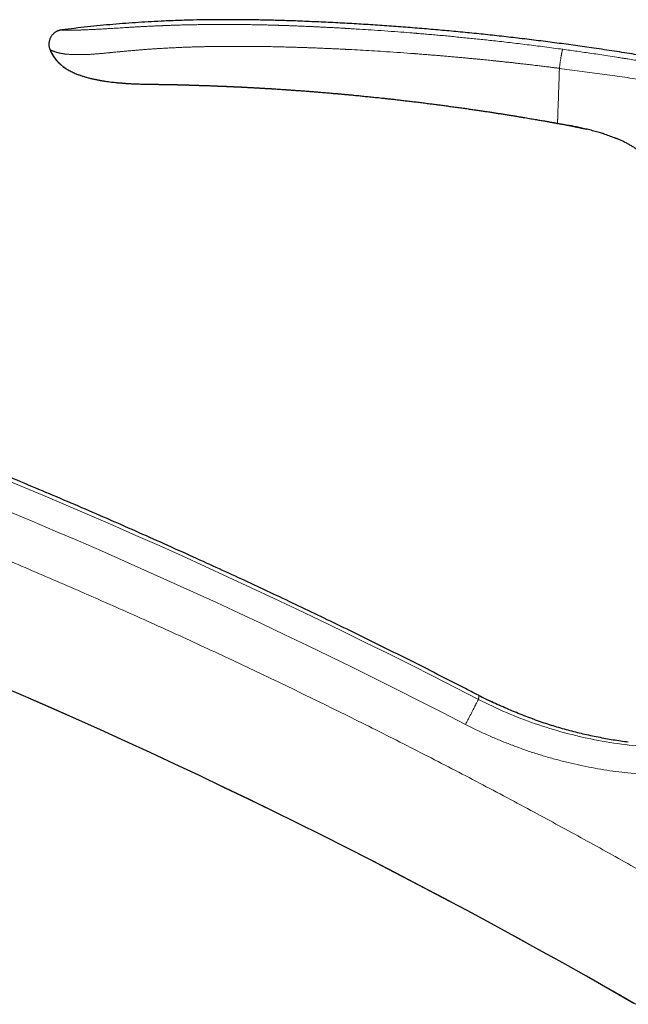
# Model space of a CAD drawing. Header units: millimetres. Extents: x 8 to 961, y 12 to 886.
# Tile 8 of 56: x 161 to 224, y 709 to 810. Entities that reach past the tile are written whole.
import ezdxf

# ---------------------------------------------------------------- set-up
doc = ezdxf.new("R2010")
doc.units = ezdxf.units.MM

msp = doc.modelspace()

# ---------------------------------------------------------------- linework, layer by layer
at = {"color": 7, "linetype": 'Continuous', "lineweight": 30}
for p, q in [((174.14, 803.43), (174.16, 803.43)), ((216.5, 799.41), (216.5, 799.41)), ((222.5, 797.89), (222.58, 797.85)), ((209.73, 740.08), (209.29, 740.29)), ((214.12, 738.26), (213.87, 738.35))]:
    msp.add_line(p, q, dxfattribs=at)
at = {"color": 252, "linetype": 'Continuous', "lineweight": 0}
for p, q in [((209.29, 740.29), (209.41, 740.23)), ((213.82, 738.37), (214.12, 738.26))]:
    msp.add_line(p, q, dxfattribs=at)
at = {"color": 7, "linetype": 'Continuous', "lineweight": 30, "flags": 128}
msp.add_lwpolyline([(174.17, 803.43), (174.17, 803.43), (174.17, 803.43), (174.17, 803.43), (174.17, 803.43), (174.16, 803.43), (174.16, 803.43), (174.16, 803.43), (174.16, 803.43), (174.16, 803.43), (174.16, 803.43), (174.16, 803.43), (174.16, 803.43), (174.16, 803.43), (174.16, 803.43)], dxfattribs=at)
at = {"color": 252, "linetype": 'Continuous', "lineweight": 0}
for radius, start, end in [(634.92, 62.65072, 77.64706), (632.03, 62.65067, 77.64706), (615.24, 59.97503, 76.68912)]:
    msp.add_arc((-83.31, 176.37), radius, start, end, dxfattribs=at)
at = {"color": 7, "linetype": 'Continuous', "lineweight": 30}
msp.add_arc((-83.31, 176.37), 615.21, 59.9966, 76.65628, dxfattribs=at)
for points, knots in [([(273.05, 793.76), (272.44, 793.99), (271.21, 794.44), (269.37, 795.09), (267.52, 795.73), (265.67, 796.36), (263.83, 796.96), (262.01, 797.55), (260.19, 798.12), (258.37, 798.68), (256.53, 799.22), (254.68, 799.76), (252.82, 800.28), (250.96, 800.79), (249.09, 801.28), (247.23, 801.76), (245.36, 802.23), (243.49, 802.68), (241.62, 803.12), (239.75, 803.54), (237.87, 803.95), (236, 804.35), (234.12, 804.73), (232.24, 805.1), (230.29, 805.46), (228.29, 805.83), (226.21, 806.18), (224.14, 806.53), (222.06, 806.85), (220.04, 807.15), (218.09, 807.43), (216.2, 807.68), (214.3, 807.92), (212.41, 808.15), (210.52, 808.37), (208.65, 808.57), (206.78, 808.75), (204.91, 808.93), (203.03, 809.09), (201.13, 809.25), (199.21, 809.39), (197.3, 809.52), (195.38, 809.64), (193.46, 809.74), (191.54, 809.83), (189.75, 809.91), (188.11, 809.96), (186.6, 810), (185.09, 810.03), (183.58, 810.04), (182.08, 810.04), (180.59, 810.03), (179.11, 810.01), (177.63, 809.96), (176.2, 809.91), (174.83, 809.84), (173.51, 809.76), (172.2, 809.67), (170.88, 809.56), (169.57, 809.44), (168.26, 809.3), (166.94, 809.16), (166.07, 809.04), (165.64, 808.99)], [0, 0, 0, 0, 0.0179414, 0.0358465, 0.0537166, 0.0715534, 0.0893581, 0.1068151, 0.124244, 0.1416461, 0.1590228, 0.1767293, 0.1944121, 0.2120727, 0.2297122, 0.2473323, 0.2649342, 0.2825192, 0.3000887, 0.3176441, 0.3351866, 0.3527175, 0.3702382, 0.3877499, 0.4052538, 0.4245006, 0.4437412, 0.4629772, 0.4822102, 0.5014417, 0.5188868, 0.536333, 0.5537816, 0.5712334, 0.5886896, 0.6058394, 0.6229954, 0.6401586, 0.6573299, 0.6748616, 0.6924047, 0.7099606, 0.7275301, 0.7451114, 0.762702, 0.7802998, 0.7941, 0.8079015, 0.8217028, 0.8355024, 0.8492989, 0.8628451, 0.8763866, 0.8899228, 0.9034535, 0.9155297, 0.9276015, 0.9396697, 0.9517354, 0.9637999, 0.9758647, 0.9879309, 1, 1, 1, 1]), ([(165.64, 808.99), (165.6, 808.98), (165.54, 808.97), (165.44, 808.96), (165.34, 808.93), (165.24, 808.9), (165.14, 808.85), (165.03, 808.79), (164.93, 808.73), (164.84, 808.65), (164.74, 808.57), (164.66, 808.48), (164.59, 808.38), (164.52, 808.28), (164.46, 808.18), (164.42, 808.07), (164.38, 807.96), (164.35, 807.85), (164.32, 807.74), (164.31, 807.63), (164.31, 807.52), (164.31, 807.41), (164.33, 807.3), (164.35, 807.19), (164.39, 807.08), (164.42, 807), (164.43, 806.97)], [0, 0, 0, 0, 0.035118, 0.071103, 0.108585, 0.147906, 0.189133, 0.232078, 0.276351, 0.321427, 0.366741, 0.411782, 0.456183, 0.499801, 0.542759, 0.585241, 0.627315, 0.668975, 0.710201, 0.751008, 0.791494, 0.831862, 0.872434, 0.913638, 0.955977, 1, 1, 1, 1]), ([(164.45, 806.96), (164.45, 806.96), (164.44, 806.96), (164.43, 806.96), (164.43, 806.97), (164.43, 806.97)], [0, 0, 0, 0, 0.046493, 0.52793, 1, 1, 1, 1]), ([(164.43, 806.97), (164.46, 806.9), (164.51, 806.76), (164.62, 806.55), (164.73, 806.36), (164.85, 806.17), (164.99, 805.99), (165.15, 805.8), (165.32, 805.61), (165.53, 805.43), (165.74, 805.25), (165.93, 805.11), (166.05, 805.04), (166.1, 805.01)], [0, 0, 0, 0, 0.086476, 0.172894, 0.259371, 0.345982, 0.432764, 0.519722, 0.624257, 0.728912, 0.833548, 0.938001, 1, 1, 1, 1]), ([(164.45, 806.96), (164.46, 806.91), (164.5, 806.82), (164.57, 806.69), (164.63, 806.56), (164.7, 806.44), (164.77, 806.33), (164.84, 806.22), (164.9, 806.13), (164.97, 806.04), (165.03, 805.96), (165.1, 805.87), (165.18, 805.78), (165.27, 805.68), (165.37, 805.59), (165.47, 805.49), (165.57, 805.39), (165.69, 805.3), (165.81, 805.21), (165.95, 805.1), (166.11, 805), (166.29, 804.88), (166.49, 804.78), (166.69, 804.68), (166.9, 804.58), (167.14, 804.48), (167.43, 804.37), (167.76, 804.26), (168.09, 804.16), (168.42, 804.07), (168.76, 803.98), (169.1, 803.91), (169.44, 803.84), (169.78, 803.78), (170.11, 803.73), (170.42, 803.69), (170.72, 803.65), (171.01, 803.62), (171.24, 803.59), (171.42, 803.58), (171.54, 803.57), (171.66, 803.56), (171.79, 803.55), (171.92, 803.54), (172.07, 803.52), (172.22, 803.51), (172.39, 803.5), (172.58, 803.49), (172.8, 803.48), (173.04, 803.47), (173.3, 803.46), (173.58, 803.45), (173.87, 803.44), (174.07, 803.43), (174.17, 803.43)], [0, 0, 0, 0, 0.013663, 0.027463, 0.040563, 0.053004, 0.064825, 0.076073, 0.086798, 0.097061, 0.106927, 0.116474, 0.130405, 0.144238, 0.158066, 0.171921, 0.185836, 0.199841, 0.213963, 0.228227, 0.247517, 0.267203, 0.287368, 0.307941, 0.328604, 0.34934, 0.380566, 0.411897, 0.443277, 0.474706, 0.50632, 0.538026, 0.569803, 0.600881, 0.630942, 0.659475, 0.687025, 0.713589, 0.739162, 0.750297, 0.761233, 0.771975, 0.783272, 0.795627, 0.808793, 0.822978, 0.838185, 0.854411, 0.875059, 0.897153, 0.920694, 0.945682, 0.972117, 1, 1, 1, 1]), ([(174.16, 803.43), (174.17, 803.43), (174.17, 803.43), (174.2, 803.43), (174.24, 803.43), (174.3, 803.43), (174.38, 803.43), (174.47, 803.43), (174.58, 803.43), (174.7, 803.43), (174.84, 803.42), (174.98, 803.42), (175.12, 803.42), (175.27, 803.42), (175.43, 803.42), (175.59, 803.41), (175.76, 803.41), (175.95, 803.41), (176.14, 803.4), (176.33, 803.4), (176.51, 803.4), (176.62, 803.39), (176.67, 803.39)], [0, 0, 0, 0, 0.055634, 0.111155, 0.166764, 0.222663, 0.27905, 0.335258, 0.390911, 0.446208, 0.501349, 0.55654, 0.602157, 0.647701, 0.693302, 0.739086, 0.78518, 0.831707, 0.877054, 0.92257, 0.968356, 1, 1, 1, 1]), ([(176.66, 803.39), (176.68, 803.39), (176.72, 803.39), (176.79, 803.39), (176.86, 803.39), (176.92, 803.39), (176.98, 803.39), (177.04, 803.39), (177.09, 803.38), (177.15, 803.38), (177.19, 803.38), (177.23, 803.38), (177.27, 803.38), (177.33, 803.38), (177.38, 803.38), (177.45, 803.38), (177.5, 803.38), (177.56, 803.37), (177.61, 803.37), (177.66, 803.37), (177.71, 803.37), (177.77, 803.37), (177.86, 803.37), (177.95, 803.36), (178.05, 803.36), (178.14, 803.36), (178.22, 803.36), (178.28, 803.36), (178.33, 803.35), (178.38, 803.35), (178.44, 803.35), (178.51, 803.35), (178.59, 803.35), (178.66, 803.35), (178.72, 803.34), (178.76, 803.34), (178.79, 803.34), (178.81, 803.34), (178.84, 803.34), (178.86, 803.34), (178.89, 803.34), (178.93, 803.34), (179, 803.34), (179.1, 803.33), (179.21, 803.33), (179.35, 803.32), (179.5, 803.32), (179.65, 803.31), (179.81, 803.31), (179.96, 803.3), (180.13, 803.3), (180.29, 803.29), (180.46, 803.29), (180.63, 803.28), (180.79, 803.28), (180.95, 803.27), (181.08, 803.26), (181.21, 803.26), (181.3, 803.26), (181.37, 803.25), (181.42, 803.25), (181.47, 803.25), (181.51, 803.25), (181.54, 803.25), (181.6, 803.24), (181.67, 803.24), (181.77, 803.24), (181.88, 803.23), (182.01, 803.23), (182.14, 803.22), (182.28, 803.22), (182.4, 803.21), (182.49, 803.21), (182.57, 803.2), (182.63, 803.2), (182.69, 803.2), (182.73, 803.2), (182.77, 803.2), (182.82, 803.19), (182.87, 803.19), (182.93, 803.19), (183, 803.19), (183.07, 803.18), (183.15, 803.18), (183.22, 803.18), (183.28, 803.17), (183.33, 803.17), (183.38, 803.17), (183.43, 803.17), (183.49, 803.16), (183.57, 803.16), (183.66, 803.16), (183.77, 803.15), (183.86, 803.15), (183.94, 803.14), (184.01, 803.14), (184.06, 803.14), (184.13, 803.13), (184.21, 803.13), (184.32, 803.12), (184.44, 803.12), (184.57, 803.11), (184.7, 803.1), (184.83, 803.1), (184.96, 803.09), (185.09, 803.08), (185.22, 803.08), (185.34, 803.07), (185.46, 803.06), (185.57, 803.06), (185.68, 803.05), (185.79, 803.04), (185.89, 803.04), (185.98, 803.03), (186.06, 803.03), (186.12, 803.03), (186.18, 803.02), (186.24, 803.02), (186.31, 803.01), (186.39, 803.01), (186.49, 803), (186.6, 803), (186.72, 802.99), (186.81, 802.99), (186.85, 802.98)], [0, 0, 0, 0, 0.008181, 0.015517, 0.022519, 0.029434, 0.036284, 0.042984, 0.049183, 0.05457, 0.059943, 0.063695, 0.068055, 0.073539, 0.080135, 0.086911, 0.09311, 0.098298, 0.10387, 0.108989, 0.113994, 0.119554, 0.128826, 0.138657, 0.148414, 0.157825, 0.166553, 0.171715, 0.176199, 0.18124, 0.186984, 0.193667, 0.201392, 0.209899, 0.214781, 0.218511, 0.221172, 0.223607, 0.226037, 0.228461, 0.23088, 0.2333, 0.241199, 0.250731, 0.261902, 0.274719, 0.28919, 0.305324, 0.319173, 0.334055, 0.349972, 0.366853, 0.383189, 0.398376, 0.415074, 0.430103, 0.443459, 0.45514, 0.465149, 0.470797, 0.475728, 0.479944, 0.483445, 0.487033, 0.491426, 0.498858, 0.508012, 0.519021, 0.531837, 0.545108, 0.558203, 0.571122, 0.578994, 0.586438, 0.592842, 0.598196, 0.602499, 0.605635, 0.609758, 0.614917, 0.621035, 0.627235, 0.634886, 0.642268, 0.649317, 0.655309, 0.660048, 0.663994, 0.668799, 0.674572, 0.681311, 0.691324, 0.701735, 0.712529, 0.719068, 0.725419, 0.730828, 0.735267, 0.743827, 0.754884, 0.767178, 0.779657, 0.792054, 0.803817, 0.816877, 0.829176, 0.841844, 0.855246, 0.865309, 0.875626, 0.886194, 0.89701, 0.907533, 0.916477, 0.923956, 0.928865, 0.93433, 0.94035, 0.947196, 0.955342, 0.964616, 0.975151, 0.986946, 1, 1, 1, 1]), ([(186.85, 802.98), (186.9, 802.98), (186.99, 802.97), (187.12, 802.97), (187.43, 802.95), (187.79, 802.92), (188.12, 802.9), (188.24, 802.89), (188.27, 802.89), (188.3, 802.89), (188.33, 802.89), (188.36, 802.89), (188.39, 802.88), (188.41, 802.88), (188.46, 802.88), (188.53, 802.88), (188.63, 802.87), (188.74, 802.86), (188.87, 802.85), (189.02, 802.84), (189.18, 802.83), (189.35, 802.82), (189.54, 802.8), (189.75, 802.79), (189.96, 802.77), (190.2, 802.76), (190.44, 802.74), (190.7, 802.72), (190.96, 802.7), (191.15, 802.68), (191.25, 802.68), (191.27, 802.68), (191.29, 802.67), (191.31, 802.67), (191.32, 802.67), (191.4, 802.67), (191.52, 802.66), (191.7, 802.64), (191.89, 802.63), (192.1, 802.61), (192.34, 802.59), (192.58, 802.57), (192.84, 802.55), (193.11, 802.53), (193.35, 802.5), (193.57, 802.48), (193.75, 802.47), (193.9, 802.46), (193.99, 802.45), (194.02, 802.44), (194.03, 802.44), (194.04, 802.44), (194.05, 802.44), (194.06, 802.44), (194.09, 802.44), (194.15, 802.43), (194.23, 802.43), (194.34, 802.42), (194.46, 802.41), (194.6, 802.39), (194.75, 802.38), (194.92, 802.36), (195.1, 802.35), (195.31, 802.33), (195.53, 802.31), (195.76, 802.28), (195.99, 802.26), (196.24, 802.24), (196.5, 802.21), (196.78, 802.18), (197.06, 802.15), (197.36, 802.12), (197.67, 802.09), (197.98, 802.06), (198.31, 802.03), (198.64, 801.99), (199, 801.95), (199.38, 801.91), (199.81, 801.86), (200.27, 801.81), (200.75, 801.75), (201.25, 801.69), (201.77, 801.63), (202.3, 801.57), (202.85, 801.5), (203.3, 801.44), (203.65, 801.4), (203.88, 801.37), (204.11, 801.34), (204.35, 801.31), (204.59, 801.28), (204.83, 801.24), (205.07, 801.21), (205.42, 801.16), (205.87, 801.1), (206.41, 801.03), (206.93, 800.96), (207.44, 800.88), (207.94, 800.81), (208.41, 800.74), (208.86, 800.67), (209.29, 800.61), (209.71, 800.55), (210.11, 800.48), (210.52, 800.42), (210.93, 800.36), (211.33, 800.29), (211.73, 800.23), (212.1, 800.17), (212.46, 800.11), (212.81, 800.05), (213.14, 800), (213.45, 799.94), (213.76, 799.89), (214.05, 799.84), (214.32, 799.8), (214.57, 799.75), (214.81, 799.71), (215.04, 799.67), (215.24, 799.64), (215.43, 799.6), (215.6, 799.57), (215.75, 799.55), (215.89, 799.52), (216.01, 799.5), (216.11, 799.48), (216.2, 799.47), (216.28, 799.45), (216.34, 799.44), (216.39, 799.43), (216.43, 799.42), (216.47, 799.42), (216.49, 799.41), (216.5, 799.41)], [0, 0, 0, 0, 0.004785, 0.009064, 0.013211, 0.035781, 0.045711, 0.046687, 0.047662, 0.048637, 0.049613, 0.050588, 0.051563, 0.052539, 0.053233, 0.05607, 0.059412, 0.063259, 0.067611, 0.072468, 0.077829, 0.083696, 0.090068, 0.096944, 0.104326, 0.112067, 0.120295, 0.12901, 0.138213, 0.146852, 0.14789, 0.148439, 0.148991, 0.149545, 0.150102, 0.150662, 0.156834, 0.162613, 0.168646, 0.176157, 0.184028, 0.192258, 0.200847, 0.209795, 0.219101, 0.22544, 0.231936, 0.237781, 0.240392, 0.240735, 0.241079, 0.241424, 0.241768, 0.242113, 0.242459, 0.244747, 0.247651, 0.251171, 0.255308, 0.259858, 0.264976, 0.270662, 0.276916, 0.283738, 0.291128, 0.299085, 0.306878, 0.315148, 0.323895, 0.33312, 0.342821, 0.353, 0.363115, 0.373661, 0.384637, 0.396045, 0.407883, 0.420153, 0.435166, 0.450778, 0.466988, 0.483797, 0.501205, 0.51921, 0.537815, 0.557018, 0.564725, 0.572526, 0.580418, 0.588403, 0.59648, 0.60465, 0.612912, 0.621266, 0.639932, 0.658127, 0.675852, 0.693106, 0.709889, 0.726202, 0.741152, 0.755683, 0.769796, 0.783491, 0.796768, 0.811091, 0.824893, 0.838174, 0.850935, 0.863174, 0.874891, 0.886088, 0.896764, 0.907098, 0.916893, 0.926147, 0.934861, 0.943034, 0.950536, 0.957517, 0.963976, 0.969915, 0.974861, 0.979377, 0.983462, 0.987117, 0.990341, 0.992698, 0.994757, 0.996516, 0.997976, 0.999138, 1, 1, 1, 1]), ([(208.4, 740.74), (207.88, 741.01), (206.46, 741.74), (204.13, 742.93), (201.4, 744.3), (198.67, 745.66), (195.94, 747.01), (193.24, 748.32), (190.6, 749.59), (188, 750.83), (185.4, 752.05), (182.79, 753.26), (180.07, 754.5), (177.25, 755.78), (174.32, 757.09), (171.38, 758.39), (168.44, 759.67), (165.49, 760.93), (162.53, 762.18), (159.57, 763.41), (156.6, 764.63), (153.62, 765.84), (150.64, 767.03), (147.65, 768.2), (144.66, 769.36), (141.66, 770.51), (138.66, 771.64), (135.65, 772.75), (132.58, 773.87), (129.46, 774.98), (126.29, 776.1), (123.11, 777.2), (119.93, 778.29), (116.74, 779.35), (113.6, 780.39), (110.49, 781.39), (107.43, 782.36), (104.37, 783.32), (101.3, 784.26), (98.23, 785.18), (95.15, 786.09), (92.06, 786.99), (88.93, 787.88), (85.74, 788.77), (82.49, 789.66), (79.24, 790.53), (75.99, 791.38), (72.73, 792.21), (69.47, 793.03), (66.2, 793.83), (62.93, 794.61), (59.66, 795.38), (56.38, 796.13), (53.1, 796.86), (49.87, 797.56), (46.71, 798.23), (43.6, 798.87), (40.5, 799.49), (37.76, 800.03), (36.05, 800.36), (35.38, 800.48)], [0, 0, 0, 0, 0.009534, 0.026141, 0.042749, 0.059357, 0.075965, 0.092573, 0.108232, 0.123891, 0.13955, 0.155208, 0.170867, 0.188344, 0.20582, 0.223296, 0.240773, 0.258249, 0.275726, 0.293202, 0.310678, 0.328155, 0.345631, 0.363108, 0.380584, 0.39806, 0.415537, 0.433013, 0.45049, 0.468798, 0.487107, 0.505416, 0.523724, 0.542033, 0.560341, 0.577818, 0.595294, 0.612771, 0.630247, 0.647723, 0.6652, 0.682676, 0.700153, 0.718461, 0.73677, 0.755078, 0.773387, 0.791696, 0.810004, 0.828313, 0.846621, 0.86493, 0.883239, 0.901547, 0.919856, 0.937118, 0.954381, 0.971643, 0.988906, 1, 1, 1, 1]), ([(216.5, 799.41), (216.5, 799.41), (216.54, 799.4), (216.64, 799.39), (216.77, 799.36), (216.91, 799.34), (217.06, 799.31), (217.22, 799.28), (217.38, 799.25), (217.53, 799.22), (217.67, 799.2), (217.81, 799.17), (217.94, 799.14), (218.06, 799.12), (218.16, 799.1), (218.26, 799.08), (218.33, 799.06), (218.4, 799.05), (218.45, 799.04), (218.5, 799.03), (218.54, 799.02), (218.59, 799.01), (218.62, 799.01), (218.66, 799), (218.69, 798.99), (218.71, 798.99), (218.72, 798.99), (218.72, 798.98), (218.72, 798.98), (218.72, 798.98)], [0, 0, 0, 0, 0.003641, 0.043659, 0.087242, 0.133366, 0.183316, 0.234321, 0.285755, 0.332332, 0.378223, 0.422955, 0.466111, 0.507366, 0.54017, 0.571562, 0.601725, 0.623772, 0.645591, 0.667496, 0.689786, 0.720508, 0.752753, 0.786762, 0.833236, 0.882791, 0.935232, 0.990239, 1, 1, 1, 1]), ([(219.27, 798.86), (219.09, 798.9), (218.72, 798.98), (218.2, 799.09), (217.87, 799.16), (217.72, 799.19)], [0, 0, 0, 0, 0.354107, 0.711047, 1, 1, 1, 1]), ([(218.64, 799), (218.64, 799), (218.64, 799), (218.65, 799), (218.67, 798.99), (218.69, 798.99), (218.72, 798.98), (218.75, 798.98), (218.8, 798.97), (218.85, 798.96), (218.9, 798.94), (218.96, 798.93), (219.01, 798.92), (219.07, 798.91), (219.15, 798.89), (219.24, 798.87), (219.35, 798.84), (219.43, 798.83), (219.47, 798.82)], [0, 0, 0, 0, 0.0959703, 0.1913112, 0.2821795, 0.3479126, 0.4109669, 0.4714664, 0.529677, 0.5860357, 0.6411753, 0.6822408, 0.7235149, 0.7654734, 0.8086281, 0.8689248, 0.933404, 1, 1, 1, 1]), ([(221.27, 798.33), (221.15, 798.36), (220.86, 798.46), (220.37, 798.59), (219.83, 798.73), (219.46, 798.82), (219.28, 798.86)], [0, 0, 0, 0, 0.177408, 0.452307, 0.727299, 1, 1, 1, 1]), ([(221.22, 798.34), (221.31, 798.31), (221.5, 798.25), (221.77, 798.16), (222.05, 798.06), (222.32, 797.96), (222.49, 797.89), (222.58, 797.85)], [0, 0, 0, 0, 0.200571, 0.401445, 0.602871, 0.804778, 1, 1, 1, 1]), ([(224.95, 796.49), (224.86, 796.56), (224.68, 796.7), (224.39, 796.91), (224.08, 797.1), (223.77, 797.28), (223.45, 797.45), (223.12, 797.61), (222.8, 797.76), (222.58, 797.85), (222.48, 797.89)], [0, 0, 0, 0, 0.117663, 0.244801, 0.371926, 0.499076, 0.626245, 0.753398, 0.880543, 1, 1, 1, 1]), ([(208.4, 740.74), (208.65, 740.61), (208.95, 740.46), (209.25, 740.32), (209.29, 740.29)], [0, 0, 0, 0, 0.847551, 1, 1, 1, 1]), ([(214.12, 738.26), (214.04, 738.29), (213.68, 738.41), (213.07, 738.65), (212.27, 738.96), (211.49, 739.29), (210.71, 739.63), (209.97, 739.96), (209.5, 740.19), (209.29, 740.29)], [0, 0, 0, 0, 0.051544, 0.214137, 0.376721, 0.539306, 0.701902, 0.864517, 1, 1, 1, 1]), ([(214.12, 738.26), (214.25, 738.22), (214.63, 738.08), (215.27, 737.87), (216.02, 737.63), (216.79, 737.4), (217.56, 737.19), (218.33, 736.99), (219.1, 736.8), (219.88, 736.63), (220.66, 736.47), (221.43, 736.32), (222.2, 736.19), (222.98, 736.07), (223.5, 736), (223.76, 735.97)], [0, 0, 0, 0, 0.0415753, 0.1217564, 0.2019542, 0.2821729, 0.3624168, 0.4426899, 0.5229964, 0.6033404, 0.6837256, 0.7627196, 0.8417608, 0.9208531, 1, 1, 1, 1])]:
    msp.add_open_spline(points, degree=3, knots=knots, dxfattribs=at)
at = {"color": 252, "linetype": 'Continuous', "lineweight": 0}
for points, knots in [([(165.64, 808.99), (165.64, 808.99), (165.64, 808.99), (165.66, 808.99), (165.68, 808.99), (165.72, 808.98), (165.76, 808.98), (165.8, 808.98), (165.83, 808.98), (165.84, 808.98), (165.85, 808.98), (165.86, 808.98), (165.88, 808.98), (165.89, 808.98), (165.9, 808.98), (165.93, 808.98), (165.98, 808.98), (166.05, 808.97), (166.12, 808.97), (166.2, 808.97), (166.29, 808.97), (166.37, 808.97), (166.46, 808.97), (166.55, 808.97), (166.65, 808.97), (166.74, 808.97), (166.79, 808.97), (166.81, 808.97), (166.82, 808.97), (166.84, 808.97), (166.85, 808.97), (166.87, 808.97), (166.92, 808.97), (167.02, 808.97), (167.17, 808.98), (167.33, 808.98), (167.49, 808.98), (167.66, 808.99), (167.84, 809), (168.03, 809), (168.23, 809.01), (168.43, 809.02), (168.65, 809.03), (168.87, 809.04), (169.08, 809.05), (169.29, 809.06), (169.5, 809.07), (169.72, 809.09), (169.94, 809.1), (170.16, 809.11), (170.32, 809.12), (170.43, 809.13), (170.49, 809.13), (170.54, 809.14), (170.6, 809.14), (170.66, 809.14), (170.8, 809.15), (171.01, 809.16), (171.31, 809.18), (171.62, 809.2), (171.95, 809.22), (172.22, 809.24), (172.43, 809.25), (172.57, 809.26), (172.7, 809.27), (172.81, 809.27), (172.98, 809.28), (173.18, 809.3), (173.47, 809.31), (173.8, 809.33), (174.18, 809.35), (174.57, 809.37), (174.98, 809.39), (175.4, 809.41), (175.72, 809.42), (175.92, 809.43), (176, 809.43), (176.08, 809.44), (176.16, 809.44), (176.23, 809.44), (176.35, 809.45), (176.52, 809.45), (176.75, 809.46), (176.98, 809.47), (177.21, 809.48), (177.44, 809.48), (177.69, 809.49), (177.94, 809.5), (178.21, 809.51), (178.48, 809.51), (178.77, 809.52), (179.06, 809.53), (179.34, 809.53), (179.55, 809.53), (179.7, 809.54), (179.79, 809.54), (179.88, 809.54), (179.96, 809.54), (180.15, 809.54), (180.45, 809.55), (180.89, 809.55), (181.34, 809.55), (181.8, 809.56), (182.28, 809.56), (182.78, 809.55), (183.29, 809.55), (183.79, 809.55), (184.28, 809.54), (184.77, 809.54), (185.26, 809.53), (185.75, 809.52), (186.23, 809.51), (186.68, 809.5), (187.03, 809.49), (187.26, 809.48), (187.35, 809.48), (187.39, 809.48), (187.4, 809.48), (187.41, 809.48), (187.42, 809.48), (187.43, 809.48), (187.45, 809.48), (187.49, 809.48), (187.54, 809.48), (187.61, 809.47), (187.7, 809.47), (187.8, 809.47), (187.92, 809.46), (188.05, 809.46), (188.2, 809.46), (188.37, 809.45), (188.54, 809.44), (188.73, 809.44), (188.93, 809.43), (189.14, 809.42), (189.37, 809.41), (189.62, 809.41), (189.9, 809.39), (190.2, 809.38), (190.53, 809.37), (190.87, 809.35), (191.23, 809.34), (191.61, 809.32), (191.99, 809.3), (192.38, 809.28), (192.77, 809.26), (193.18, 809.24), (193.6, 809.22), (194.03, 809.2), (194.35, 809.18), (194.55, 809.17), (194.62, 809.16), (194.69, 809.16), (194.76, 809.15), (194.83, 809.15), (194.88, 809.15), (194.99, 809.14), (195.19, 809.13), (195.61, 809.1), (196.36, 809.06), (197.43, 808.99), (198.75, 808.9), (200.06, 808.8), (201.1, 808.72), (201.71, 808.67), (201.93, 808.65), (201.99, 808.65), (202.05, 808.64), (202.11, 808.64), (202.17, 808.63), (202.23, 808.63), (202.48, 808.6), (202.94, 808.57), (203.6, 808.51), (204.27, 808.45), (204.96, 808.39), (205.66, 808.32), (206.37, 808.25), (207.07, 808.18), (207.77, 808.11), (208.48, 808.04), (209.2, 807.96), (209.97, 807.88), (210.77, 807.79), (211.63, 807.69), (212.49, 807.59), (213.37, 807.48), (214.27, 807.37), (215.18, 807.25), (216.1, 807.13), (216.73, 807.05), (217.04, 807.01)], [0, 0, 0, 0, 0.0088095, 0.0176061, 0.0263938, 0.0351768, 0.0429051, 0.0506357, 0.0521547, 0.053674, 0.0551934, 0.0567132, 0.0582332, 0.0597535, 0.0612741, 0.0627951, 0.0694615, 0.075952, 0.0822689, 0.0884151, 0.0943933, 0.1002067, 0.1051888, 0.1100483, 0.114788, 0.1208656, 0.1215354, 0.1222028, 0.1228676, 0.1235301, 0.1241901, 0.1248477, 0.1255028, 0.1311692, 0.1367308, 0.1421947, 0.1475683, 0.1528596, 0.1580767, 0.1632283, 0.1683231, 0.1733705, 0.1783799, 0.1833609, 0.1883235, 0.1924949, 0.1967343, 0.2010491, 0.2054468, 0.2093908, 0.2134087, 0.2144737, 0.2155442, 0.2166203, 0.2177018, 0.218789, 0.219882, 0.2249646, 0.2302525, 0.2357509, 0.2414644, 0.2473969, 0.2500777, 0.252409, 0.2544229, 0.2564731, 0.2585598, 0.2627653, 0.2671128, 0.273221, 0.2795918, 0.2862263, 0.2931258, 0.3002914, 0.3077239, 0.3090569, 0.310398, 0.3117475, 0.3131052, 0.3144059, 0.3152093, 0.3191652, 0.3229319, 0.3269201, 0.3306682, 0.3345929, 0.3386942, 0.3429723, 0.3474271, 0.3520587, 0.3568672, 0.3618525, 0.3663859, 0.3710563, 0.3725524, 0.3740621, 0.3755853, 0.3770865, 0.3780261, 0.3850619, 0.3923477, 0.3998834, 0.407669, 0.4157047, 0.4239904, 0.432526, 0.4413117, 0.4492498, 0.4573814, 0.4657065, 0.474225, 0.4818812, 0.489687, 0.4966798, 0.4997933, 0.5011704, 0.501351, 0.5015317, 0.5017125, 0.5018934, 0.5020743, 0.5022554, 0.5029829, 0.5039151, 0.5050521, 0.5063937, 0.5081394, 0.5101418, 0.512401, 0.5149169, 0.5176896, 0.520719, 0.5238104, 0.5271299, 0.5306776, 0.5344535, 0.5384574, 0.5433016, 0.5484423, 0.5538795, 0.559613, 0.5656428, 0.5719687, 0.5785908, 0.5849209, 0.5914997, 0.5983269, 0.6054025, 0.6127262, 0.620298, 0.6214593, 0.6226261, 0.6237986, 0.6249767, 0.6261604, 0.6271837, 0.6278211, 0.6313282, 0.6375976, 0.6488146, 0.6689131, 0.6918573, 0.7149137, 0.7352966, 0.7442929, 0.7453038, 0.7463149, 0.7473262, 0.7483377, 0.7493494, 0.7503613, 0.7513734, 0.762249, 0.7733583, 0.7847016, 0.7962786, 0.8080895, 0.820134, 0.8317044, 0.8434826, 0.8554684, 0.867662, 0.8800632, 0.8941492, 0.9084939, 0.9230975, 0.9379599, 0.9530812, 0.9684616, 0.9841012, 1, 1, 1, 1]), ([(216.69, 805.05), (216.66, 805.06), (216.59, 805.07), (216.48, 805.08), (216.36, 805.1), (216.22, 805.11), (216.07, 805.13), (215.9, 805.15), (215.7, 805.18), (215.48, 805.21), (215.23, 805.24), (214.98, 805.27), (214.73, 805.3), (214.46, 805.33), (214.18, 805.36), (213.89, 805.4), (213.58, 805.43), (213.26, 805.47), (212.92, 805.51), (212.54, 805.55), (212.14, 805.6), (211.72, 805.65), (211.28, 805.69), (210.93, 805.73), (210.67, 805.76), (210.52, 805.77), (210.38, 805.79), (210.25, 805.8), (210.11, 805.82), (209.97, 805.83), (209.83, 805.85), (209.63, 805.87), (209.37, 805.89), (209.05, 805.93), (208.7, 805.96), (208.34, 806), (207.95, 806.03), (207.55, 806.07), (207.14, 806.11), (206.71, 806.15), (206.25, 806.19), (205.77, 806.24), (205.27, 806.28), (204.76, 806.32), (204.24, 806.37), (203.72, 806.41), (203.21, 806.45), (202.71, 806.49), (202.34, 806.52), (202.11, 806.54), (202.03, 806.54), (201.96, 806.55), (201.91, 806.55), (201.85, 806.56), (201.79, 806.56), (201.65, 806.57), (201.06, 806.61), (200.02, 806.69), (198.69, 806.78), (197.43, 806.85), (196.26, 806.92), (195.45, 806.97), (195.02, 806.99), (194.95, 806.99), (194.88, 807), (194.81, 807), (194.74, 807), (194.67, 807.01), (194.44, 807.02), (194.09, 807.04), (193.63, 807.06), (193.17, 807.08), (192.7, 807.1), (192.21, 807.12), (191.75, 807.14), (191.3, 807.16), (190.87, 807.17), (190.46, 807.19), (190.07, 807.2), (189.69, 807.21), (189.32, 807.22), (188.97, 807.23), (188.62, 807.24), (188.29, 807.25), (188.01, 807.26), (187.78, 807.26), (187.6, 807.27), (187.47, 807.27), (187.41, 807.27), (187.39, 807.27), (187.37, 807.27), (187.35, 807.27), (187.33, 807.27), (187.32, 807.27), (187.08, 807.28), (186.64, 807.29), (185.99, 807.3), (185.36, 807.3), (184.74, 807.31), (184.13, 807.31), (183.54, 807.31), (182.96, 807.31), (182.42, 807.31), (181.91, 807.3), (181.44, 807.3), (180.98, 807.29), (180.64, 807.28), (180.41, 807.28), (180.3, 807.28), (180.19, 807.27), (180.08, 807.27), (179.97, 807.27), (179.84, 807.26), (179.62, 807.26), (179.31, 807.25), (178.9, 807.24), (178.49, 807.22), (178.07, 807.21), (177.66, 807.19), (177.27, 807.17), (176.93, 807.16), (176.65, 807.14), (176.41, 807.13), (176.18, 807.12), (175.94, 807.1), (175.69, 807.09), (175.39, 807.07), (175.04, 807.05), (174.64, 807.02), (174.23, 806.99), (173.89, 806.96), (173.62, 806.94), (173.42, 806.92), (173.22, 806.91), (173.02, 806.89), (172.82, 806.87), (172.62, 806.86), (172.35, 806.83), (172.04, 806.8), (171.67, 806.77), (171.35, 806.74), (171.07, 806.71), (170.85, 806.69), (170.7, 806.68), (170.62, 806.67), (170.59, 806.66), (170.56, 806.66), (170.54, 806.66), (170.51, 806.66), (170.42, 806.65), (170.27, 806.63), (170.06, 806.61), (169.87, 806.59), (169.69, 806.58), (169.52, 806.56), (169.37, 806.55), (169.23, 806.54), (169.11, 806.53), (168.98, 806.52), (168.86, 806.51), (168.75, 806.5), (168.58, 806.49), (168.38, 806.48), (168.14, 806.47), (167.9, 806.46), (167.67, 806.46), (167.44, 806.46), (167.23, 806.46), (167.03, 806.46), (166.85, 806.46), (166.68, 806.47), (166.51, 806.48), (166.36, 806.49), (166.26, 806.5), (166.2, 806.5), (166.17, 806.51), (166.14, 806.51), (166.12, 806.51), (166.09, 806.51), (166.06, 806.52), (166.04, 806.52), (165.98, 806.52), (165.9, 806.53), (165.79, 806.55), (165.68, 806.57), (165.58, 806.59), (165.48, 806.6), (165.39, 806.62), (165.34, 806.64), (165.31, 806.64), (165.3, 806.65), (165.29, 806.65), (165.28, 806.65), (165.27, 806.65), (165.26, 806.66), (165.24, 806.66), (165.19, 806.68), (165.13, 806.69), (165.08, 806.71), (165.03, 806.72), (164.99, 806.74), (164.95, 806.75), (164.92, 806.76), (164.89, 806.77), (164.87, 806.78), (164.85, 806.79), (164.83, 806.8), (164.81, 806.8), (164.8, 806.81), (164.79, 806.81), (164.79, 806.81), (164.79, 806.81), (164.79, 806.81), (164.79, 806.81), (164.79, 806.81), (164.79, 806.81), (164.79, 806.81), (164.79, 806.81), (164.76, 806.82), (164.7, 806.85), (164.63, 806.87), (164.58, 806.9), (164.53, 806.92), (164.49, 806.94), (164.46, 806.95), (164.45, 806.95), (164.45, 806.96)], [0, 0, 0, 0, 0.001621, 0.003461, 0.005519, 0.007795, 0.010289, 0.013002, 0.016479, 0.020258, 0.024341, 0.028726, 0.032903, 0.037321, 0.041981, 0.046882, 0.052025, 0.057409, 0.063035, 0.069501, 0.076259, 0.083308, 0.090648, 0.098279, 0.101018, 0.103482, 0.10569, 0.107942, 0.110238, 0.112578, 0.114962, 0.11739, 0.12262, 0.128042, 0.133656, 0.139884, 0.146333, 0.153001, 0.15989, 0.166999, 0.17478, 0.182809, 0.191087, 0.199614, 0.20839, 0.217416, 0.225566, 0.23391, 0.242446, 0.244077, 0.245526, 0.246463, 0.2474, 0.248337, 0.249273, 0.250209, 0.255352, 0.278959, 0.302373, 0.322086, 0.341666, 0.361119, 0.362265, 0.363411, 0.364557, 0.365702, 0.366847, 0.367994, 0.369568, 0.378087, 0.385495, 0.392715, 0.401066, 0.40915, 0.416968, 0.424326, 0.431431, 0.438282, 0.444881, 0.451227, 0.457323, 0.463168, 0.46891, 0.47439, 0.479608, 0.482909, 0.486096, 0.488806, 0.489105, 0.489403, 0.489699, 0.489995, 0.490289, 0.490582, 0.490874, 0.501897, 0.512692, 0.523262, 0.533602, 0.54371, 0.553582, 0.563214, 0.572606, 0.580669, 0.588542, 0.596225, 0.603718, 0.605573, 0.607415, 0.609246, 0.611065, 0.612872, 0.614953, 0.617411, 0.624051, 0.630514, 0.63777, 0.64479, 0.651575, 0.658126, 0.664442, 0.668451, 0.672361, 0.676202, 0.680269, 0.684425, 0.68867, 0.695206, 0.701946, 0.708893, 0.71605, 0.719334, 0.722662, 0.726035, 0.729453, 0.732918, 0.736427, 0.739979, 0.746408, 0.752809, 0.759172, 0.763346, 0.767498, 0.771132, 0.771607, 0.772081, 0.772555, 0.773028, 0.773502, 0.773975, 0.777988, 0.781822, 0.785478, 0.788958, 0.792265, 0.795419, 0.797886, 0.800357, 0.802835, 0.805319, 0.807809, 0.810307, 0.815595, 0.820996, 0.826512, 0.832145, 0.837897, 0.843768, 0.848792, 0.853899, 0.859089, 0.864359, 0.869061, 0.873822, 0.874764, 0.875709, 0.876656, 0.877605, 0.878557, 0.879512, 0.880469, 0.881428, 0.885707, 0.890157, 0.89478, 0.899579, 0.903951, 0.908465, 0.912555, 0.913021, 0.913489, 0.913958, 0.914428, 0.9149, 0.915373, 0.915848, 0.919752, 0.923425, 0.926865, 0.930069, 0.933036, 0.935765, 0.938253, 0.940232, 0.942025, 0.943632, 0.945051, 0.946418, 0.947548, 0.948347, 0.948641, 0.948758, 0.948808, 0.948829, 0.948839, 0.948843, 0.948845, 0.948846, 0.948846, 0.956644, 0.96433, 0.971898, 0.979344, 0.986662, 0.993724, 1, 1, 1, 1]), ([(217.04, 807.01), (217.04, 807), (217.03, 807), (217.03, 806.99), (217.02, 806.97), (217.01, 806.94), (216.99, 806.9), (216.98, 806.86), (216.97, 806.8), (216.95, 806.73), (216.93, 806.65), (216.92, 806.56), (216.9, 806.47), (216.88, 806.37), (216.86, 806.27), (216.84, 806.16), (216.83, 806.05), (216.81, 805.93), (216.79, 805.81), (216.77, 805.7), (216.76, 805.58), (216.74, 805.47), (216.73, 805.35), (216.71, 805.21), (216.7, 805.1), (216.69, 805.05)], [0, 0, 0, 0, 0.0352934, 0.0713775, 0.1088228, 0.1479567, 0.1888721, 0.2314383, 0.275339, 0.3201348, 0.3653437, 0.4105294, 0.4553905, 0.4998412, 0.5440482, 0.5881947, 0.632257, 0.6760535, 0.7193236, 0.7618065, 0.8033129, 0.8437827, 0.8833229, 0.9415424, 1, 1, 1, 1]), ([(246.43, 801.31), (246.32, 801.34), (246.1, 801.39), (245.77, 801.47), (245.46, 801.55), (245.16, 801.62), (244.88, 801.7), (244.59, 801.77), (244.3, 801.84), (244.01, 801.91), (243.74, 801.97), (243.5, 802.03), (243.28, 802.08), (243.08, 802.13), (242.9, 802.17), (242.73, 802.21), (242.58, 802.25), (242.44, 802.28), (242.32, 802.31), (242.22, 802.34), (242.16, 802.35), (242.1, 802.37), (242.03, 802.38), (241.94, 802.4), (241.86, 802.42), (241.74, 802.45), (241.57, 802.49), (241.34, 802.54), (241.09, 802.6), (240.82, 802.66), (240.5, 802.74), (240.14, 802.82), (239.72, 802.91), (239.29, 803.01), (238.85, 803.11), (238.4, 803.21), (237.94, 803.31), (237.57, 803.39), (237.31, 803.45), (237.16, 803.48), (237.04, 803.51), (236.92, 803.53), (236.81, 803.56), (236.7, 803.58), (236.5, 803.62), (236.2, 803.68), (235.82, 803.77), (235.42, 803.85), (234.99, 803.94), (234.53, 804.03), (234.05, 804.13), (233.72, 804.2), (233.53, 804.24), (233.47, 804.25), (233.42, 804.26), (233.37, 804.27), (233.26, 804.29), (233.1, 804.32), (232.87, 804.37), (232.62, 804.42), (232.37, 804.47), (232.08, 804.52), (231.77, 804.58), (231.43, 804.65), (231.07, 804.72), (230.69, 804.79), (230.33, 804.86), (229.99, 804.92), (229.68, 804.98), (229.46, 805.02), (229.34, 805.04), (229.31, 805.05), (229.29, 805.05), (229.27, 805.06), (229.24, 805.06), (229.19, 805.07), (229.08, 805.09), (228.86, 805.13), (228.54, 805.19), (228.15, 805.26), (227.75, 805.33), (227.33, 805.4), (226.93, 805.48), (226.54, 805.54), (226.29, 805.59), (226.14, 805.61), (226.11, 805.62), (226.07, 805.62), (226.03, 805.63), (225.99, 805.64), (225.9, 805.65), (225.59, 805.71), (224.84, 805.83), (224.12, 805.95), (223.58, 806.04), (223.43, 806.06), (223.27, 806.09), (222.98, 806.13), (222.45, 806.22), (221.41, 806.38), (220.06, 806.58), (218.52, 806.8), (217.53, 806.94), (217.04, 807.01)], [0, 0, 0, 0, 0.011595, 0.022749, 0.033462, 0.043734, 0.053565, 0.062955, 0.073456, 0.083345, 0.092621, 0.101286, 0.108506, 0.115237, 0.121481, 0.127237, 0.132505, 0.137286, 0.141578, 0.145384, 0.14683, 0.148491, 0.15129, 0.154134, 0.15702, 0.159951, 0.167029, 0.174349, 0.183378, 0.192748, 0.202461, 0.216005, 0.230162, 0.244932, 0.260316, 0.275504, 0.291245, 0.307541, 0.313153, 0.318479, 0.322263, 0.326094, 0.329972, 0.333896, 0.337866, 0.350572, 0.363731, 0.377343, 0.391408, 0.407699, 0.424559, 0.439866, 0.442299, 0.443972, 0.445672, 0.447399, 0.449152, 0.456541, 0.464369, 0.472636, 0.481342, 0.490487, 0.501591, 0.51328, 0.525555, 0.538416, 0.551861, 0.562094, 0.572641, 0.583503, 0.584679, 0.585435, 0.586192, 0.586952, 0.587714, 0.588479, 0.592113, 0.598725, 0.61134, 0.624494, 0.638189, 0.652423, 0.667197, 0.679157, 0.691449, 0.692795, 0.694096, 0.695397, 0.696698, 0.697998, 0.699299, 0.70543, 0.730296, 0.774641, 0.779062, 0.784568, 0.790139, 0.79571, 0.813218, 0.844481, 0.900306, 0.950151, 1, 1, 1, 1]), ([(216.5, 799.41), (216.5, 799.41), (216.5, 799.42), (216.5, 799.44), (216.5, 799.47), (216.5, 799.51), (216.5, 799.57), (216.51, 799.63), (216.51, 799.7), (216.51, 799.77), (216.51, 799.85), (216.52, 799.93), (216.52, 799.99), (216.52, 800.03), (216.52, 800.07), (216.52, 800.12), (216.52, 800.17), (216.52, 800.23), (216.53, 800.28), (216.53, 800.35), (216.53, 800.44), (216.54, 800.56), (216.54, 800.68), (216.54, 800.82), (216.55, 800.97), (216.55, 801.12), (216.56, 801.28), (216.56, 801.43), (216.57, 801.58), (216.58, 801.71), (216.58, 801.82), (216.58, 801.9), (216.59, 801.99), (216.59, 802.07), (216.59, 802.15), (216.6, 802.27), (216.6, 802.41), (216.61, 802.59), (216.61, 802.78), (216.62, 802.96), (216.63, 803.14), (216.63, 803.33), (216.64, 803.54), (216.65, 803.79), (216.66, 804.09), (216.67, 804.4), (216.68, 804.72), (216.69, 804.94), (216.69, 805.05)], [0, 0, 0, 0, 0.045237, 0.090427, 0.135554, 0.180608, 0.225581, 0.270053, 0.299884, 0.330368, 0.361512, 0.393325, 0.406008, 0.418792, 0.431677, 0.44466, 0.457742, 0.470922, 0.484199, 0.497574, 0.518906, 0.54073, 0.563054, 0.58589, 0.609232, 0.633067, 0.653336, 0.672919, 0.691818, 0.710034, 0.719306, 0.728394, 0.737298, 0.746019, 0.754559, 0.762919, 0.780531, 0.797766, 0.814626, 0.831111, 0.847218, 0.862946, 0.878289, 0.901577, 0.925403, 0.949755, 0.97462, 1, 1, 1, 1]), ([(216.69, 805.05), (217.38, 804.96), (218.76, 804.78), (220.82, 804.5), (222.88, 804.21), (224.78, 803.93), (226.55, 803.68), (228.16, 803.45), (229.78, 803.22), (231.32, 803.01), (232.78, 802.8), (234.15, 802.59), (235.52, 802.38), (236.89, 802.15), (238.26, 801.9), (239.6, 801.65), (240.91, 801.4), (242.2, 801.13), (243.49, 800.86), (244.78, 800.57), (245.64, 800.38), (246.07, 800.28)], [0, 0, 0, 0, 0.069893, 0.139698, 0.209425, 0.2791, 0.333864, 0.388697, 0.443625, 0.498626, 0.545327, 0.59202, 0.638662, 0.685257, 0.731879, 0.7786, 0.82275, 0.866968, 0.911231, 0.955561, 1, 1, 1, 1]), ([(61.13, 786.88), (62.16, 786.63), (64.23, 786.14), (67.32, 785.38), (70.41, 784.61), (73.49, 783.82), (76.55, 783.02), (79.59, 782.22), (82.61, 781.4), (85.62, 780.56), (88.65, 779.71), (91.7, 778.83), (94.76, 777.93), (97.82, 777.02), (100.87, 776.09), (103.92, 775.15), (106.96, 774.19), (110, 773.21), (113.03, 772.22), (116.06, 771.21), (119.08, 770.19), (122.1, 769.15), (125.11, 768.1), (128.12, 767.03), (131.03, 765.98), (133.86, 764.95), (136.61, 763.93), (139.34, 762.89), (142.07, 761.85), (144.8, 760.79), (147.6, 759.69), (150.48, 758.55), (153.43, 757.35), (156.38, 756.14), (159.32, 754.92), (162.23, 753.69), (165.12, 752.45), (167.99, 751.2), (170.85, 749.94), (173.73, 748.66), (176.62, 747.36), (179.52, 746.03), (182.41, 744.68), (185.3, 743.32), (188.18, 741.95), (191.05, 740.56), (193.91, 739.16), (196.77, 737.74), (199.62, 736.31), (202.47, 734.86), (205.31, 733.4), (208.13, 731.93), (210.96, 730.44), (213.69, 728.98), (216.34, 727.54), (218.91, 726.14), (221.47, 724.73), (224.02, 723.3), (226.57, 721.86), (228.26, 720.89), (229.11, 720.41)], [0, 0, 0, 0, 0.017562, 0.035123, 0.052685, 0.070246, 0.087808, 0.105056, 0.122304, 0.139552, 0.1568, 0.1744, 0.192, 0.2096, 0.2272, 0.2448, 0.2624, 0.28, 0.2976, 0.3152, 0.3328, 0.3504, 0.368, 0.3856, 0.4032, 0.419333, 0.435467, 0.4516, 0.467733, 0.483867, 0.5, 0.517562, 0.535123, 0.552685, 0.570246, 0.587808, 0.605056, 0.622304, 0.639552, 0.6568, 0.6744, 0.692, 0.7096, 0.7272, 0.7448, 0.7624, 0.78, 0.7976, 0.8152, 0.8328, 0.8504, 0.868, 0.8856, 0.9032, 0.919333, 0.935467, 0.9516, 0.967733, 0.983867, 1, 1, 1, 1]), ([(208.4, 740.74), (208.4, 740.74), (208.41, 740.73), (208.42, 740.71), (208.43, 740.69), (208.43, 740.67), (208.43, 740.64), (208.43, 740.61), (208.43, 740.58), (208.43, 740.54), (208.42, 740.5), (208.41, 740.47), (208.4, 740.43), (208.4, 740.39), (208.39, 740.36), (208.38, 740.34), (208.38, 740.32)], [0, 0, 0, 0, 0.096523, 0.189054, 0.277591, 0.362136, 0.442688, 0.519247, 0.591813, 0.660387, 0.727944, 0.791118, 0.849911, 0.904323, 0.954352, 1, 1, 1, 1]), ([(226.62, 735.4), (225.56, 735.48), (223.44, 735.64), (220.3, 736.15), (217.22, 736.87), (214.2, 737.8), (211.24, 738.93), (209.33, 739.86), (208.38, 740.32)], [0, 0, 0, 0, 0.167435, 0.334524, 0.500808, 0.666615, 0.83275, 1, 1, 1, 1]), ([(228.81, 732.5), (228.38, 732.51), (227.53, 732.52), (226.26, 732.57), (224.99, 732.65), (223.73, 732.77), (222.47, 732.92), (221.24, 733.1), (220.01, 733.32), (218.8, 733.56), (217.58, 733.84), (216.36, 734.15), (215.15, 734.5), (213.95, 734.87), (212.75, 735.28), (211.58, 735.72), (210.43, 736.18), (209.29, 736.68), (208.16, 737.2), (207.42, 737.57), (207.05, 737.76)], [0, 0, 0, 0, 0.056382, 0.112738, 0.169124, 0.225439, 0.281574, 0.336578, 0.391497, 0.446379, 0.501267, 0.557207, 0.61316, 0.668984, 0.724733, 0.780453, 0.835197, 0.890006, 0.944925, 1, 1, 1, 1])]:
    msp.add_open_spline(points, degree=3, knots=knots, dxfattribs=at)
msp.add_open_spline([(207.05, 737.75), (207.11, 737.86), (207.22, 738.08), (207.39, 738.4), (207.55, 738.71), (207.7, 739), (207.84, 739.28), (207.97, 739.53), (208.08, 739.75), (208.18, 739.94), (208.26, 740.09), (208.32, 740.21), (208.36, 740.29), (208.38, 740.31), (208.38, 740.32)], degree=3, dxfattribs=at)

doc.saveas('drawing.dxf')
